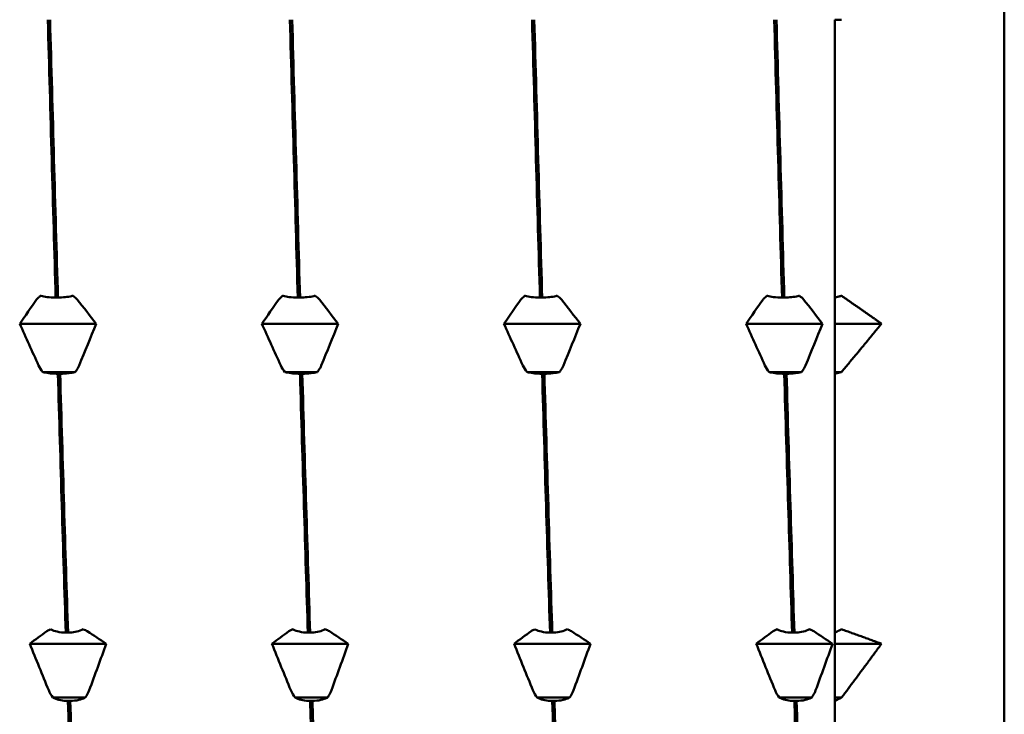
# Model space of a CAD drawing. Header units: millimetres. Extents: x 41 to 198, y 72 to 247.
# Tile 32 of 39: x 109.23 to 116.62, y 202.68 to 207.89. Entities that reach past the tile are written whole.
import ezdxf

# ---------------------------------------------------------------- set-up
doc = ezdxf.new("R2010")
doc.units = ezdxf.units.MM
doc.layers.add('Видимый контур (ГОСТ)', color=7, linetype='Continuous', lineweight=50)

msp = doc.modelspace()

# ---------------------------------------------------------------- linework, layer by layer
at = {"layer": 'Видимый контур (ГОСТ)'}
for p, q in [((116.6195, 217.2128), (116.6195, 199.1551)), ((115.3484, 207.8882), (115.3484, 205.8048)), ((109.5041, 205.8048), (109.5211, 205.8048)), ((111.3202, 205.8048), (111.3372, 205.8048)), ((113.1363, 205.8048), (113.1533, 205.8048)), ((114.9524, 205.8048), (114.9694, 205.8048)), ((115.3484, 205.6087), (115.3484, 205.8048)), ((109.8076, 205.6087), (109.2343, 205.6087)), ((111.6237, 205.6087), (111.0504, 205.6087)), ((113.4398, 205.6087), (112.8665, 205.6087)), ((115.2559, 205.6087), (114.6826, 205.6087)), ((115.3484, 205.2465), (115.3484, 205.6087)), ((115.6984, 205.6087), (115.3484, 205.6087)), ((109.6509, 205.2465), (109.4076, 205.2465)), ((111.467, 205.2465), (111.2237, 205.2465)), ((113.2831, 205.2465), (113.0398, 205.2465)), ((115.0992, 205.2465), (114.8559, 205.2465)), ((115.3484, 205.2335), (115.3484, 205.2465)), ((115.3984, 205.2465), (115.3484, 205.2465)), ((109.5377, 205.2335), (109.5207, 205.2335)), ((111.3538, 205.2335), (111.3368, 205.2335)), ((113.1699, 205.2335), (113.1529, 205.2335)), ((114.986, 205.2335), (114.969, 205.2335)), ((115.3484, 205.2335), (115.3484, 203.2922)), ((109.5798, 203.2922), (109.5968, 203.2922)), ((111.3959, 203.2922), (111.4129, 203.2922)), ((113.212, 203.2922), (113.229, 203.2922)), ((115.0281, 203.2922), (115.0451, 203.2922)), ((115.3484, 203.2089), (115.3484, 203.2922)), ((109.8832, 203.2089), (109.31, 203.2089)), ((111.6993, 203.2089), (111.1261, 203.2089)), ((113.5154, 203.2089), (112.9422, 203.2089)), ((115.3315, 203.2089), (114.7583, 203.2089)), ((115.3484, 202.8049), (115.3484, 203.2089)), ((115.6984, 203.2089), (115.3484, 203.2089)), ((109.7266, 202.8049), (109.4833, 202.8049)), ((111.5427, 202.8049), (111.2994, 202.8049)), ((113.3588, 202.8049), (113.1155, 202.8049)), ((115.1749, 202.8049), (114.9316, 202.8049)), ((115.3484, 202.7799), (115.3484, 202.8049)), ((115.3984, 202.8049), (115.3484, 202.8049)), ((109.6134, 202.7799), (109.5964, 202.7799)), ((111.4295, 202.7799), (111.4125, 202.7799)), ((113.2456, 202.7799), (113.2286, 202.7799)), ((115.0617, 202.7799), (115.0447, 202.7799)), ((115.3484, 202.7799), (115.3484, 201.1128))]:
    msp.add_line(p, q, dxfattribs=at)
for points in [[(109.4451, 207.8882), (109.4648, 207.1868), (109.4845, 206.4875), (109.5041, 205.8048)], [(109.5211, 205.8048), (109.5014, 206.4875), (109.4817, 207.1868), (109.4621, 207.8882)], [(111.2612, 207.8882), (111.2809, 207.1868), (111.3006, 206.4875), (111.3202, 205.8048)], [(111.3372, 205.8048), (111.3175, 206.4875), (111.2978, 207.1868), (111.2782, 207.8882)], [(113.0773, 207.8882), (113.097, 207.1868), (113.1167, 206.4875), (113.1363, 205.8048)], [(113.1533, 205.8048), (113.1336, 206.4875), (113.1139, 207.1868), (113.0943, 207.8882)], [(114.8934, 207.8882), (114.9131, 207.1868), (114.9328, 206.4875), (114.9524, 205.8048)], [(114.9694, 205.8048), (114.9497, 206.4875), (114.93, 207.1868), (114.9104, 207.8882)], [(109.2343, 205.6087), (109.2762, 205.669), (109.3187, 205.7291), (109.3616, 205.7891)], [(109.6343, 205.8178), (109.6467, 205.8094), (109.6574, 205.7998), (109.6658, 205.7891)], [(109.6658, 205.7891), (109.7134, 205.7291), (109.7607, 205.6689), (109.8076, 205.6087)], [(111.0504, 205.6087), (111.0923, 205.669), (111.1348, 205.7291), (111.1777, 205.7891)], [(111.4504, 205.8178), (111.4628, 205.8094), (111.4735, 205.7998), (111.4819, 205.7891)], [(111.4819, 205.7891), (111.5295, 205.7291), (111.5768, 205.6689), (111.6237, 205.6087)], [(112.8665, 205.6087), (112.9084, 205.669), (112.9509, 205.7291), (112.9938, 205.7891)], [(113.2665, 205.8178), (113.2789, 205.8094), (113.2896, 205.7998), (113.298, 205.7891)], [(113.298, 205.7891), (113.3456, 205.7291), (113.3929, 205.6689), (113.4398, 205.6087)], [(114.6826, 205.6087), (114.7245, 205.669), (114.767, 205.7291), (114.8099, 205.7891)], [(115.0826, 205.8178), (115.095, 205.8094), (115.1057, 205.7998), (115.1141, 205.7891)], [(115.1141, 205.7891), (115.1617, 205.7291), (115.209, 205.6689), (115.2559, 205.6087)], [(109.3761, 205.2961), (109.3284, 205.4), (109.2812, 205.5043), (109.2343, 205.6087)], [(109.8076, 205.6087), (109.7656, 205.5042), (109.7232, 205.4), (109.6803, 205.2961)], [(111.1922, 205.2961), (111.1445, 205.4), (111.0973, 205.5043), (111.0504, 205.6087)], [(111.6237, 205.6087), (111.5817, 205.5042), (111.5393, 205.4), (111.4964, 205.2961)], [(113.0083, 205.2961), (112.9606, 205.4), (112.9134, 205.5043), (112.8665, 205.6087)], [(113.4398, 205.6087), (113.3978, 205.5042), (113.3554, 205.4), (113.3125, 205.2961)], [(114.8244, 205.2961), (114.7767, 205.4), (114.7295, 205.5043), (114.6826, 205.6087)], [(115.2559, 205.6087), (115.2139, 205.5042), (115.1715, 205.4), (115.1286, 205.2961)], [(109.4076, 205.2465), (109.3951, 205.261), (109.3845, 205.2777), (109.3761, 205.2961)], [(111.2237, 205.2465), (111.2112, 205.261), (111.2006, 205.2777), (111.1922, 205.2961)], [(113.0398, 205.2465), (113.0273, 205.261), (113.0167, 205.2777), (113.0083, 205.2961)], [(114.8559, 205.2465), (114.8434, 205.261), (114.8328, 205.2777), (114.8244, 205.2961)], [(109.5207, 205.2335), (109.5404, 204.5613), (109.5601, 203.9096), (109.5798, 203.2922)], [(109.5968, 203.2922), (109.5771, 203.9096), (109.5574, 204.5613), (109.5377, 205.2335)], [(111.3368, 205.2335), (111.3565, 204.5613), (111.3762, 203.9096), (111.3959, 203.2922)], [(111.4129, 203.2922), (111.3932, 203.9096), (111.3735, 204.5613), (111.3538, 205.2335)], [(113.1529, 205.2335), (113.1726, 204.5613), (113.1923, 203.9096), (113.212, 203.2922)], [(113.229, 203.2922), (113.2093, 203.9096), (113.1896, 204.5613), (113.1699, 205.2335)], [(114.969, 205.2335), (114.9887, 204.5613), (115.0084, 203.9096), (115.0281, 203.2922)], [(115.0451, 203.2922), (115.0254, 203.9096), (115.0057, 204.5613), (114.986, 205.2335)], [(109.7099, 203.3172), (109.7224, 203.3128), (109.733, 203.3078), (109.7415, 203.3023)], [(111.526, 203.3172), (111.5385, 203.3128), (111.5491, 203.3078), (111.5576, 203.3023)], [(113.3421, 203.3172), (113.3546, 203.3128), (113.3652, 203.3078), (113.3737, 203.3023)], [(115.1582, 203.3172), (115.1707, 203.3128), (115.1813, 203.3078), (115.1898, 203.3023)], [(109.31, 203.2089), (109.3519, 203.2401), (109.3943, 203.2713), (109.4373, 203.3023)], [(109.7415, 203.3023), (109.7891, 203.2713), (109.8364, 203.2401), (109.8832, 203.2089)], [(111.1261, 203.2089), (111.168, 203.2401), (111.2104, 203.2713), (111.2534, 203.3023)], [(111.5576, 203.3023), (111.6052, 203.2713), (111.6525, 203.2401), (111.6993, 203.2089)], [(112.9422, 203.2089), (112.9841, 203.2401), (113.0265, 203.2713), (113.0695, 203.3023)], [(113.3737, 203.3023), (113.4213, 203.2713), (113.4686, 203.2401), (113.5154, 203.2089)], [(114.7583, 203.2089), (114.8002, 203.2401), (114.8426, 203.2713), (114.8856, 203.3023)], [(115.1898, 203.3023), (115.2374, 203.2713), (115.2847, 203.2401), (115.3315, 203.2089)], [(109.4517, 202.8603), (109.4041, 202.9762), (109.3568, 203.0925), (109.31, 203.2089)], [(109.8832, 203.2089), (109.8413, 203.0924), (109.7989, 202.9762), (109.7559, 202.8603)], [(111.2678, 202.8603), (111.2202, 202.9762), (111.1729, 203.0925), (111.1261, 203.2089)], [(111.6993, 203.2089), (111.6574, 203.0924), (111.615, 202.9762), (111.572, 202.8603)], [(113.0839, 202.8603), (113.0363, 202.9762), (112.989, 203.0925), (112.9422, 203.2089)], [(113.5154, 203.2089), (113.4735, 203.0924), (113.4311, 202.9762), (113.3881, 202.8603)], [(114.9, 202.8603), (114.8524, 202.9762), (114.8051, 203.0925), (114.7583, 203.2089)], [(115.3315, 203.2089), (115.2896, 203.0924), (115.2472, 202.9762), (115.2042, 202.8603)], [(109.4833, 202.8049), (109.4708, 202.8211), (109.4602, 202.8397), (109.4517, 202.8603)], [(111.2994, 202.8049), (111.2869, 202.8211), (111.2763, 202.8397), (111.2678, 202.8603)], [(113.1155, 202.8049), (113.103, 202.8211), (113.0924, 202.8397), (113.0839, 202.8603)], [(114.9316, 202.8049), (114.9191, 202.8211), (114.9085, 202.8397), (114.9, 202.8603)], [(109.5964, 202.7799), (109.6161, 202.1826), (109.6358, 201.623), (109.6555, 201.1128)], [(109.6725, 201.1128), (109.6528, 201.623), (109.6331, 202.1826), (109.6134, 202.7799)], [(111.4125, 202.7799), (111.4322, 202.1826), (111.4519, 201.623), (111.4716, 201.1128)], [(111.4886, 201.1128), (111.4689, 201.623), (111.4492, 202.1826), (111.4295, 202.7799)], [(113.2286, 202.7799), (113.2483, 202.1826), (113.268, 201.623), (113.2877, 201.1128)], [(113.3047, 201.1128), (113.285, 201.623), (113.2653, 202.1826), (113.2456, 202.7799)], [(115.0447, 202.7799), (115.0644, 202.1826), (115.0841, 201.623), (115.1038, 201.1128)], [(115.1208, 201.1128), (115.1011, 201.623), (115.0814, 202.1826), (115.0617, 202.7799)]]:
    msp.add_open_spline(points, degree=3, dxfattribs=at)
for points, weights in [([(115.3984, 207.8882), (115.3735, 207.8882), (115.3484, 207.8882)], [1.00015441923, 1.00008016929, 1]), ([(115.3484, 205.8048), (115.3735, 205.8113), (115.3984, 205.8178)], [1, 1.00008016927, 1.0001544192]), ([(115.3984, 205.8178), (115.5527, 205.7117), (115.6984, 205.6087)], [1.00031164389, 1.00124450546, 1.00174862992]), ([(115.6984, 205.6087), (115.5527, 205.4303), (115.3984, 205.2465)], [1.00174862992, 1.00124450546, 1.00031164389]), ([(115.3984, 205.2465), (115.3735, 205.24), (115.3484, 205.2335)], [1.00015441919, 1.00008016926, 1]), ([(115.3484, 203.2922), (115.3735, 203.3047), (115.3984, 203.3172)], [1, 1.0000801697, 1.00015442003]), ([(115.3984, 203.3172), (115.5527, 203.2622), (115.6984, 203.2089)], [1.00031164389, 1.00124450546, 1.00174862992]), ([(115.6984, 203.2089), (115.5527, 203.0099), (115.3984, 202.8049)], [1.00174862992, 1.00124450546, 1.00031164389]), ([(115.3984, 202.8049), (115.3735, 202.7925), (115.3484, 202.7799)], [1.00015442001, 1.00008016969, 1])]:
    msp.add_rational_spline(points, weights, degree=2, dxfattribs=at)
for points, knots in [([(109.3616, 205.7891), (109.3671, 205.7968), (109.374, 205.8043), (109.3851, 205.8135), (109.388, 205.8157), (109.3909, 205.8178)], [-0.020025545, -0.020025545, -0.020025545, -0.020025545, -0.015139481, -0.015139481, -0.013604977, -0.013604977, -0.013604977, -0.013604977]), ([(109.3909, 205.8178), (109.3919, 205.8175), (109.3929, 205.8173), (109.4075, 205.8137), (109.4231, 205.8109), (109.4602, 205.8065), (109.482, 205.8051), (109.5041, 205.8048)], [-0.01270114, -0.01270114, -0.01270114, -0.01270114, -0.01227254, -0.01227254, -0.00665765, -0.00665765, 0, 0, 0, 0]), ([(109.5211, 205.8048), (109.5398, 205.805), (109.5582, 205.8061), (109.5931, 205.8096), (109.6092, 205.8121), (109.6272, 205.816), (109.6308, 205.8169), (109.6343, 205.8178)], [-0.01787812, -0.01787812, -0.01787812, -0.01787812, -0.01226619, -0.01226619, -0.00665478, -0.00665478, -0.00518933, -0.00518933, -0.00518933, -0.00518933]), ([(111.1777, 205.7891), (111.1832, 205.7968), (111.1901, 205.8043), (111.2012, 205.8135), (111.2041, 205.8157), (111.207, 205.8178)], [-0.020025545, -0.020025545, -0.020025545, -0.020025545, -0.015139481, -0.015139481, -0.013604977, -0.013604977, -0.013604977, -0.013604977]), ([(111.207, 205.8178), (111.208, 205.8175), (111.209, 205.8173), (111.2236, 205.8137), (111.2392, 205.8109), (111.2763, 205.8065), (111.2981, 205.8051), (111.3202, 205.8048)], [-0.01270114, -0.01270114, -0.01270114, -0.01270114, -0.01227254, -0.01227254, -0.00665765, -0.00665765, 0, 0, 0, 0]), ([(111.3372, 205.8048), (111.3559, 205.805), (111.3743, 205.8061), (111.4092, 205.8096), (111.4253, 205.8121), (111.4433, 205.816), (111.4469, 205.8169), (111.4504, 205.8178)], [-0.01787812, -0.01787812, -0.01787812, -0.01787812, -0.01226619, -0.01226619, -0.00665478, -0.00665478, -0.00518933, -0.00518933, -0.00518933, -0.00518933]), ([(112.9938, 205.7891), (112.9993, 205.7968), (113.0062, 205.8043), (113.0173, 205.8135), (113.0202, 205.8157), (113.0231, 205.8178)], [-0.020025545, -0.020025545, -0.020025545, -0.020025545, -0.015139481, -0.015139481, -0.013604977, -0.013604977, -0.013604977, -0.013604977]), ([(113.0231, 205.8178), (113.0241, 205.8175), (113.0251, 205.8173), (113.0397, 205.8137), (113.0553, 205.8109), (113.0924, 205.8065), (113.1142, 205.8051), (113.1363, 205.8048)], [-0.01270114, -0.01270114, -0.01270114, -0.01270114, -0.01227254, -0.01227254, -0.00665765, -0.00665765, 0, 0, 0, 0]), ([(113.1533, 205.8048), (113.172, 205.805), (113.1904, 205.8061), (113.2253, 205.8096), (113.2414, 205.8121), (113.2594, 205.816), (113.263, 205.8169), (113.2665, 205.8178)], [-0.01787812, -0.01787812, -0.01787812, -0.01787812, -0.01226619, -0.01226619, -0.00665478, -0.00665478, -0.00518933, -0.00518933, -0.00518933, -0.00518933]), ([(114.8099, 205.7891), (114.8154, 205.7968), (114.8223, 205.8043), (114.8334, 205.8135), (114.8363, 205.8157), (114.8392, 205.8178)], [-0.020025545, -0.020025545, -0.020025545, -0.020025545, -0.015139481, -0.015139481, -0.013604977, -0.013604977, -0.013604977, -0.013604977]), ([(114.8392, 205.8178), (114.8402, 205.8175), (114.8412, 205.8173), (114.8558, 205.8137), (114.8714, 205.8109), (114.9085, 205.8065), (114.9303, 205.8051), (114.9524, 205.8048)], [-0.01270114, -0.01270114, -0.01270114, -0.01270114, -0.01227254, -0.01227254, -0.00665765, -0.00665765, 0, 0, 0, 0]), ([(114.9694, 205.8048), (114.9881, 205.805), (115.0065, 205.8061), (115.0414, 205.8096), (115.0575, 205.8121), (115.0755, 205.816), (115.0791, 205.8169), (115.0826, 205.8178)], [-0.01787812, -0.01787812, -0.01787812, -0.01787812, -0.01226619, -0.01226619, -0.00665478, -0.00665478, -0.00518933, -0.00518933, -0.00518933, -0.00518933]), ([(109.5207, 205.2335), (109.5021, 205.2337), (109.4836, 205.2347), (109.4488, 205.2383), (109.4326, 205.2408), (109.4146, 205.2447), (109.411, 205.2456), (109.4076, 205.2465)], [-0.01787812, -0.01787812, -0.01787812, -0.01787812, -0.01226619, -0.01226619, -0.00665478, -0.00665478, -0.00518933, -0.00518933, -0.00518933, -0.00518933]), ([(109.6509, 205.2465), (109.6499, 205.2462), (109.6489, 205.2459), (109.6343, 205.2423), (109.6188, 205.2396), (109.5817, 205.2352), (109.5599, 205.2338), (109.5377, 205.2335)], [-0.01270114, -0.01270114, -0.01270114, -0.01270114, -0.01227254, -0.01227254, -0.00665765, -0.00665765, 0, 0, 0, 0]), ([(109.6803, 205.2961), (109.6747, 205.2827), (109.6678, 205.2698), (109.6567, 205.2538), (109.6539, 205.2501), (109.6509, 205.2465)], [-0.020025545, -0.020025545, -0.020025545, -0.020025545, -0.015139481, -0.015139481, -0.013604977, -0.013604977, -0.013604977, -0.013604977]), ([(111.3368, 205.2335), (111.3182, 205.2337), (111.2997, 205.2347), (111.2649, 205.2383), (111.2487, 205.2408), (111.2307, 205.2447), (111.2271, 205.2456), (111.2237, 205.2465)], [-0.01787812, -0.01787812, -0.01787812, -0.01787812, -0.01226619, -0.01226619, -0.00665478, -0.00665478, -0.00518933, -0.00518933, -0.00518933, -0.00518933]), ([(111.467, 205.2465), (111.466, 205.2462), (111.465, 205.2459), (111.4504, 205.2423), (111.4349, 205.2396), (111.3978, 205.2352), (111.376, 205.2338), (111.3538, 205.2335)], [-0.01270114, -0.01270114, -0.01270114, -0.01270114, -0.01227254, -0.01227254, -0.00665765, -0.00665765, 0, 0, 0, 0]), ([(111.4964, 205.2961), (111.4908, 205.2827), (111.4839, 205.2698), (111.4728, 205.2538), (111.47, 205.2501), (111.467, 205.2465)], [-0.020025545, -0.020025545, -0.020025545, -0.020025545, -0.015139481, -0.015139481, -0.013604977, -0.013604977, -0.013604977, -0.013604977]), ([(113.1529, 205.2335), (113.1343, 205.2337), (113.1158, 205.2347), (113.081, 205.2383), (113.0648, 205.2408), (113.0468, 205.2447), (113.0432, 205.2456), (113.0398, 205.2465)], [-0.01787812, -0.01787812, -0.01787812, -0.01787812, -0.01226619, -0.01226619, -0.00665478, -0.00665478, -0.00518933, -0.00518933, -0.00518933, -0.00518933]), ([(113.2831, 205.2465), (113.2821, 205.2462), (113.2811, 205.2459), (113.2665, 205.2423), (113.251, 205.2396), (113.2139, 205.2352), (113.1921, 205.2338), (113.1699, 205.2335)], [-0.01270114, -0.01270114, -0.01270114, -0.01270114, -0.01227254, -0.01227254, -0.00665765, -0.00665765, 0, 0, 0, 0]), ([(113.3125, 205.2961), (113.3069, 205.2827), (113.3, 205.2698), (113.2889, 205.2538), (113.2861, 205.2501), (113.2831, 205.2465)], [-0.020025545, -0.020025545, -0.020025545, -0.020025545, -0.015139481, -0.015139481, -0.013604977, -0.013604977, -0.013604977, -0.013604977]), ([(114.969, 205.2335), (114.9504, 205.2337), (114.9319, 205.2347), (114.8971, 205.2383), (114.8809, 205.2408), (114.8629, 205.2447), (114.8593, 205.2456), (114.8559, 205.2465)], [-0.01787812, -0.01787812, -0.01787812, -0.01787812, -0.01226619, -0.01226619, -0.00665478, -0.00665478, -0.00518933, -0.00518933, -0.00518933, -0.00518933]), ([(115.0992, 205.2465), (115.0982, 205.2462), (115.0972, 205.2459), (115.0826, 205.2423), (115.0671, 205.2396), (115.03, 205.2352), (115.0082, 205.2338), (114.986, 205.2335)], [-0.01270114, -0.01270114, -0.01270114, -0.01270114, -0.01227254, -0.01227254, -0.00665765, -0.00665765, 0, 0, 0, 0]), ([(115.1286, 205.2961), (115.123, 205.2827), (115.1161, 205.2698), (115.105, 205.2538), (115.1022, 205.2501), (115.0992, 205.2465)], [-0.020025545, -0.020025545, -0.020025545, -0.020025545, -0.015139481, -0.015139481, -0.013604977, -0.013604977, -0.013604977, -0.013604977]), ([(109.4373, 203.3023), (109.4428, 203.3063), (109.4497, 203.3102), (109.4608, 203.315), (109.4636, 203.3161), (109.4666, 203.3172)], [-0.020025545, -0.020025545, -0.020025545, -0.020025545, -0.015139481, -0.015139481, -0.013604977, -0.013604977, -0.013604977, -0.013604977]), ([(109.4666, 203.3172), (109.4676, 203.3167), (109.4686, 203.3162), (109.4832, 203.3092), (109.4988, 203.3039), (109.5359, 203.2953), (109.5576, 203.2926), (109.5798, 203.2922)], [-0.01270114, -0.01270114, -0.01270114, -0.01270114, -0.01227254, -0.01227254, -0.00665765, -0.00665765, 0, 0, 0, 0]), ([(109.5968, 203.2922), (109.6155, 203.2926), (109.6339, 203.2945), (109.6687, 203.3013), (109.6849, 203.3062), (109.7029, 203.3138), (109.7065, 203.3154), (109.7099, 203.3172)], [-0.01787812, -0.01787812, -0.01787812, -0.01787812, -0.01226619, -0.01226619, -0.00665478, -0.00665478, -0.00518933, -0.00518933, -0.00518933, -0.00518933]), ([(111.2534, 203.3023), (111.2589, 203.3063), (111.2658, 203.3102), (111.2769, 203.315), (111.2797, 203.3161), (111.2827, 203.3172)], [-0.020025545, -0.020025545, -0.020025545, -0.020025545, -0.015139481, -0.015139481, -0.013604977, -0.013604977, -0.013604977, -0.013604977]), ([(111.2827, 203.3172), (111.2837, 203.3167), (111.2847, 203.3162), (111.2993, 203.3092), (111.3149, 203.3039), (111.352, 203.2953), (111.3737, 203.2926), (111.3959, 203.2922)], [-0.01270114, -0.01270114, -0.01270114, -0.01270114, -0.01227254, -0.01227254, -0.00665765, -0.00665765, 0, 0, 0, 0]), ([(111.4129, 203.2922), (111.4316, 203.2926), (111.45, 203.2945), (111.4848, 203.3013), (111.501, 203.3062), (111.519, 203.3138), (111.5226, 203.3154), (111.526, 203.3172)], [-0.01787812, -0.01787812, -0.01787812, -0.01787812, -0.01226619, -0.01226619, -0.00665478, -0.00665478, -0.00518933, -0.00518933, -0.00518933, -0.00518933]), ([(113.0695, 203.3023), (113.075, 203.3063), (113.0819, 203.3102), (113.093, 203.315), (113.0958, 203.3161), (113.0988, 203.3172)], [-0.020025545, -0.020025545, -0.020025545, -0.020025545, -0.015139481, -0.015139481, -0.013604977, -0.013604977, -0.013604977, -0.013604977]), ([(113.0988, 203.3172), (113.0998, 203.3167), (113.1008, 203.3162), (113.1154, 203.3092), (113.131, 203.3039), (113.1681, 203.2953), (113.1898, 203.2926), (113.212, 203.2922)], [-0.01270114, -0.01270114, -0.01270114, -0.01270114, -0.01227254, -0.01227254, -0.00665765, -0.00665765, 0, 0, 0, 0]), ([(113.229, 203.2922), (113.2477, 203.2926), (113.2661, 203.2945), (113.3009, 203.3013), (113.3171, 203.3062), (113.3351, 203.3138), (113.3387, 203.3154), (113.3421, 203.3172)], [-0.01787812, -0.01787812, -0.01787812, -0.01787812, -0.01226619, -0.01226619, -0.00665478, -0.00665478, -0.00518933, -0.00518933, -0.00518933, -0.00518933]), ([(114.8856, 203.3023), (114.8911, 203.3063), (114.898, 203.3102), (114.9091, 203.315), (114.9119, 203.3161), (114.9149, 203.3172)], [-0.020025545, -0.020025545, -0.020025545, -0.020025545, -0.015139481, -0.015139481, -0.013604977, -0.013604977, -0.013604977, -0.013604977]), ([(114.9149, 203.3172), (114.9159, 203.3167), (114.9169, 203.3162), (114.9315, 203.3092), (114.9471, 203.3039), (114.9842, 203.2953), (115.0059, 203.2926), (115.0281, 203.2922)], [-0.01270114, -0.01270114, -0.01270114, -0.01270114, -0.01227254, -0.01227254, -0.00665765, -0.00665765, 0, 0, 0, 0]), ([(115.0451, 203.2922), (115.0638, 203.2926), (115.0822, 203.2945), (115.117, 203.3013), (115.1332, 203.3062), (115.1512, 203.3138), (115.1548, 203.3154), (115.1582, 203.3172)], [-0.01787812, -0.01787812, -0.01787812, -0.01787812, -0.01226619, -0.01226619, -0.00665478, -0.00665478, -0.00518933, -0.00518933, -0.00518933, -0.00518933]), ([(109.5964, 202.7799), (109.5777, 202.7803), (109.5593, 202.7823), (109.5245, 202.7891), (109.5083, 202.7939), (109.4903, 202.8016), (109.4867, 202.8032), (109.4833, 202.8049)], [-0.01787812, -0.01787812, -0.01787812, -0.01787812, -0.01226619, -0.01226619, -0.00665478, -0.00665478, -0.00518933, -0.00518933, -0.00518933, -0.00518933]), ([(109.7266, 202.8049), (109.7256, 202.8044), (109.7246, 202.8039), (109.71, 202.797), (109.6944, 202.7917), (109.6573, 202.7831), (109.6356, 202.7804), (109.6134, 202.7799)], [-0.01270114, -0.01270114, -0.01270114, -0.01270114, -0.01227254, -0.01227254, -0.00665765, -0.00665765, 0, 0, 0, 0]), ([(109.7559, 202.8603), (109.7504, 202.8454), (109.7435, 202.8309), (109.7324, 202.8132), (109.7296, 202.809), (109.7266, 202.8049)], [-0.020025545, -0.020025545, -0.020025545, -0.020025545, -0.015139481, -0.015139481, -0.013604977, -0.013604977, -0.013604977, -0.013604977]), ([(111.4125, 202.7799), (111.3938, 202.7803), (111.3754, 202.7823), (111.3406, 202.7891), (111.3244, 202.7939), (111.3064, 202.8016), (111.3028, 202.8032), (111.2994, 202.8049)], [-0.01787812, -0.01787812, -0.01787812, -0.01787812, -0.01226619, -0.01226619, -0.00665478, -0.00665478, -0.00518933, -0.00518933, -0.00518933, -0.00518933]), ([(111.5427, 202.8049), (111.5417, 202.8044), (111.5407, 202.8039), (111.5261, 202.797), (111.5105, 202.7917), (111.4734, 202.7831), (111.4517, 202.7804), (111.4295, 202.7799)], [-0.01270114, -0.01270114, -0.01270114, -0.01270114, -0.01227254, -0.01227254, -0.00665765, -0.00665765, 0, 0, 0, 0]), ([(111.572, 202.8603), (111.5665, 202.8454), (111.5596, 202.8309), (111.5485, 202.8132), (111.5457, 202.809), (111.5427, 202.8049)], [-0.020025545, -0.020025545, -0.020025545, -0.020025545, -0.015139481, -0.015139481, -0.013604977, -0.013604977, -0.013604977, -0.013604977]), ([(113.2286, 202.7799), (113.2099, 202.7803), (113.1915, 202.7823), (113.1567, 202.7891), (113.1405, 202.7939), (113.1225, 202.8016), (113.1189, 202.8032), (113.1155, 202.8049)], [-0.01787812, -0.01787812, -0.01787812, -0.01787812, -0.01226619, -0.01226619, -0.00665478, -0.00665478, -0.00518933, -0.00518933, -0.00518933, -0.00518933]), ([(113.3588, 202.8049), (113.3578, 202.8044), (113.3568, 202.8039), (113.3422, 202.797), (113.3266, 202.7917), (113.2895, 202.7831), (113.2678, 202.7804), (113.2456, 202.7799)], [-0.01270114, -0.01270114, -0.01270114, -0.01270114, -0.01227254, -0.01227254, -0.00665765, -0.00665765, 0, 0, 0, 0]), ([(113.3881, 202.8603), (113.3826, 202.8454), (113.3757, 202.8309), (113.3646, 202.8132), (113.3618, 202.809), (113.3588, 202.8049)], [-0.020025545, -0.020025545, -0.020025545, -0.020025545, -0.015139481, -0.015139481, -0.013604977, -0.013604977, -0.013604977, -0.013604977]), ([(115.0447, 202.7799), (115.026, 202.7803), (115.0076, 202.7823), (114.9728, 202.7891), (114.9566, 202.7939), (114.9386, 202.8016), (114.935, 202.8032), (114.9316, 202.8049)], [-0.01787812, -0.01787812, -0.01787812, -0.01787812, -0.01226619, -0.01226619, -0.00665478, -0.00665478, -0.00518933, -0.00518933, -0.00518933, -0.00518933]), ([(115.1749, 202.8049), (115.1739, 202.8044), (115.1729, 202.8039), (115.1583, 202.797), (115.1427, 202.7917), (115.1056, 202.7831), (115.0839, 202.7804), (115.0617, 202.7799)], [-0.01270114, -0.01270114, -0.01270114, -0.01270114, -0.01227254, -0.01227254, -0.00665765, -0.00665765, 0, 0, 0, 0]), ([(115.2042, 202.8603), (115.1987, 202.8454), (115.1918, 202.8309), (115.1807, 202.8132), (115.1779, 202.809), (115.1749, 202.8049)], [-0.020025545, -0.020025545, -0.020025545, -0.020025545, -0.015139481, -0.015139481, -0.013604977, -0.013604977, -0.013604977, -0.013604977])]:
    msp.add_open_spline(points, degree=3, knots=knots, dxfattribs=at)

doc.saveas('drawing.dxf')
